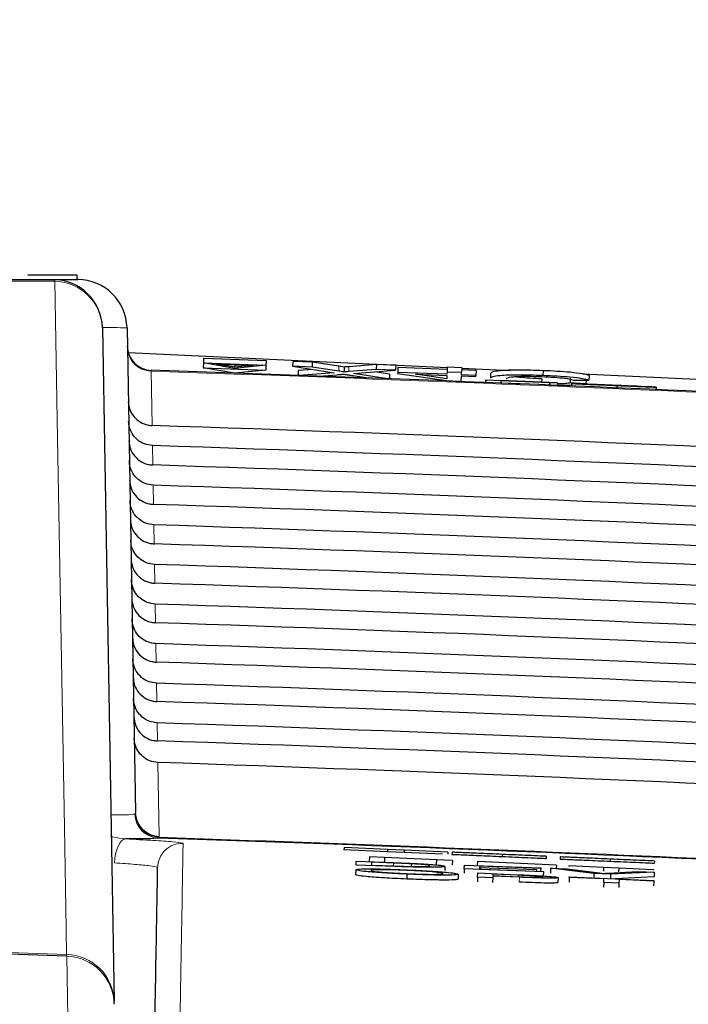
# Paper-space layout 'Blatt5' of a CAD drawing. Header units: millimetres. Extents: x 5 to 418, y 2 to 292.
# Tile 28 of 33: x 279.4 to 286.19, y 242.66 to 252.67. Entities that reach past the tile are written whole.
import ezdxf

# ---------------------------------------------------------------- set-up
doc = ezdxf.new("R2010")
doc.units = ezdxf.units.MM
doc.layers.add('SLD-0', color=7, linetype='Continuous')
doc.styles.add('SLDTEXTSTYLE1', font='TXT', dxfattribs={"width": 0.605})
doc.dimstyles.new('SLDDIMSTYLE4', dxfattribs={"dimtxt": 3.5, "dimasz": 3.302, "dimexe": 0, "dimexo": 0.0625, "dimgap": 0.875, "dimtad": 1, "dimlfac": 2, "dimrnd": 1e-09, "dimzin": 12, "dimdsep": 46, "dimtxsty": 'SLDTEXTSTYLE1', "dimsah": 1, "dimcen": 0.09, "dimadec": 0, "dimazin": 3, "dimtfac": 1, "dimtofl": 0, "dimtmove": 0, "dimatfit": 3, "dimfxl": 1, "dimfrac": 2, "dimtolj": 1, "dimtzin": 12, "dimarcsym": 0})

# ---------------------------------------------------------------- blocks, each defined once
blk = doc.blocks.new('_D_29')
at = {"layer": 'SLD-0', "color": 7}
for p, q in [((124.452, 158.08), (124.452, 265.479)), ((320.452, 158.08), (320.452, 265.479)), ((124.452, 264.479), (320.452, 264.479))]:
    blk.add_line(p, q, dxfattribs=at)
for points in [[(124.452, 264.479), (127.754, 263.971), (127.754, 264.987)], [(320.452, 264.479), (317.15, 264.987), (317.15, 263.971)]]:
    blk.add_solid(points, dxfattribs=at)
at = {"layer": 'SLD-0', "color": 7, "insert": (218.442, 268.99), "char_height": 3.5, "attachment_point": 1, "style": 'SLDTEXTSTYLE1'}
blk.add_mtext('392', dxfattribs=at)

psp = doc.layouts.new('Blatt5')

# ---------------------------------------------------------------- linework, layer by layer
at = {"color": 7, "linetype": 'Continuous', "lineweight": 25}
for p, q in [((279.4773, 250.0798), (279.9773, 250.0798)), ((279.7352, 250.0298), (279.9859, 250.0298)), ((279.9773, 250.0798), (279.9773, 250.0298)), ((280.2351, 249.5385), (280.3546, 242.6927)), ((280.4859, 249.5385), (280.5719, 244.6103)), ((280.4982, 249.2902), (283.7407, 249.1365)), ((281.265, 249.232), (281.2632, 249.1822)), ((281.265, 249.232), (281.8997, 249.2082)), ((281.2632, 249.1822), (281.2614, 249.1344)), ((281.2614, 249.1344), (281.896, 249.1106)), ((281.577, 249.0786), (281.2614, 249.1344)), ((281.2632, 249.1822), (281.8978, 249.1584)), ((281.5788, 249.1265), (281.2632, 249.1822)), ((281.3927, 249.1713), (281.7678, 249.1573)), ((281.5793, 249.1384), (281.3927, 249.1713)), ((281.896, 249.1106), (281.577, 249.0786)), ((281.8978, 249.1584), (281.5788, 249.1265)), ((281.5803, 249.1643), (281.5793, 249.1384)), ((281.7678, 249.1573), (281.5793, 249.1384)), ((281.8978, 249.1584), (281.896, 249.1106)), ((281.8997, 249.2082), (281.8978, 249.1584)), ((282.1713, 249.198), (282.1694, 249.1482)), ((282.1694, 249.1482), (282.5923, 249.083)), ((282.3672, 249.1408), (282.1694, 249.1482)), ((282.369, 249.1906), (282.1713, 249.198)), ((282.3784, 249.116), (282.2268, 249.1042)), ((282.369, 249.1906), (282.3672, 249.1408)), ((282.6379, 249.0991), (282.3672, 249.1408)), ((282.6397, 249.1489), (282.369, 249.1906)), ((282.6936, 249.1405), (282.6917, 249.0907)), ((283.02, 249.1163), (282.7391, 249.0944)), ((283.0219, 249.1661), (282.741, 249.1442)), ((283.0219, 249.1661), (283.02, 249.1163)), ((283.2155, 249.109), (283.02, 249.1163)), ((283.2174, 249.1588), (283.0219, 249.1661)), ((283.2174, 249.1588), (283.2155, 249.109)), ((283.2391, 249.1356), (283.2372, 249.0858)), ((283.74, 249.1169), (283.2391, 249.1356)), ((283.7408, 249.1392), (283.739, 249.0894)), ((283.8882, 249.1337), (283.7408, 249.1392)), ((283.8882, 249.1337), (283.8863, 249.0838)), ((284.0347, 249.1058), (283.8873, 249.1113)), ((283.888, 249.1295), (284.379, 249.1063)), ((282.2268, 249.1042), (282.225, 249.0557)), ((282.5923, 249.083), (282.2369, 249.0553)), ((282.4343, 249.0481), (282.6215, 249.0627)), ((282.7562, 249.0577), (282.9389, 249.0295)), ((282.7889, 249.0758), (283.2155, 249.109)), ((283.1371, 249.022), (282.7889, 249.0758)), ((283.155, 249.0694), (283.0047, 249.0926)), ((283.155, 249.0694), (283.1532, 249.0214)), ((283.2372, 249.0858), (283.2368, 249.0741)), ((283.2368, 249.0741), (283.7794, 248.9973)), ((283.7381, 249.0671), (283.2372, 249.0858)), ((283.4186, 249.0673), (283.7377, 249.0553)), ((283.7365, 249.0223), (283.4186, 249.0673)), ((283.7377, 249.0553), (283.7365, 249.0223)), ((283.739, 249.0894), (283.7381, 249.0671)), ((283.8863, 249.0838), (283.739, 249.0894)), ((283.8829, 248.9934), (283.885, 249.0498)), ((283.885, 249.0498), (284.0324, 249.0443)), ((283.8855, 249.0615), (283.8863, 249.0838)), ((284.0328, 249.056), (283.8855, 249.0615)), ((284.0324, 249.0443), (284.0328, 249.056)), ((284.0347, 249.1058), (284.0328, 249.056)), ((284.1811, 249.0761), (284.1792, 249.0263)), ((284.7014, 249.0208), (284.7001, 248.9857)), ((284.7156, 249.1038), (284.7137, 249.054)), ((284.9908, 249.0288), (284.9889, 248.979)), ((285.1173, 249.0713), (286.7273, 248.995)), ((285.1836, 249.0557), (285.1817, 249.0059)), ((283.8052, 248.9963), (283.8829, 248.9934)), ((284.1296, 249.0096), (284.1285, 248.9846)), ((284.1304, 248.9838), (284.1285, 248.9846)), ((284.1315, 249.0087), (284.1296, 249.0096)), ((284.1296, 249.0096), (284.8623, 248.9789)), ((284.1315, 249.0087), (284.1304, 248.9838)), ((284.2854, 248.9773), (284.1304, 248.9838)), ((284.2865, 249.0022), (284.1315, 249.0087)), ((284.8625, 248.9788), (284.2848, 249.003)), ((284.2848, 249.003), (284.2854, 249.0027)), ((284.2854, 249.0027), (284.7786, 248.982)), ((284.2865, 249.0022), (284.2854, 248.9773)), ((284.5132, 248.9681), (284.2855, 248.9776)), ((284.7788, 248.9819), (284.2856, 249.0026)), ((284.2856, 249.0026), (284.2865, 249.0022)), ((284.7788, 248.9819), (284.7777, 248.9573)), ((284.8614, 248.9538), (284.7778, 248.9573)), ((284.7786, 248.982), (284.7788, 248.9819)), ((284.8625, 248.9788), (284.8614, 248.9538)), ((284.8623, 248.9789), (284.8625, 248.9788)), ((285.1509, 248.9702), (284.9889, 248.979)), ((285.0044, 248.9724), (285.0034, 248.9479)), ((285.0044, 248.9724), (285.1594, 248.9659)), ((285.0196, 249.009), (285.1817, 249.0059)), ((285.0459, 248.971), (285.0459, 248.9706)), ((285.1306, 248.9671), (285.1509, 248.9702)), ((285.1523, 249.0065), (285.1509, 248.9702)), ((285.4655, 248.9528), (285.4644, 248.9285)), ((285.835, 248.9378), (285.68, 248.9443)), ((285.864, 248.9363), (285.863, 248.9114)), ((282.6917, 244.2548), (282.6906, 244.2298)), ((283.1338, 244.2106), (282.6906, 244.2298)), ((283.1348, 244.2356), (282.6917, 244.2548)), ((283.1348, 244.2356), (283.1338, 244.2106)), ((283.3017, 244.2033), (283.1338, 244.2106)), ((283.3028, 244.2283), (283.1348, 244.2356)), ((283.3028, 244.2283), (283.3017, 244.2033)), ((283.7462, 244.209), (283.3028, 244.2283)), ((283.7462, 244.209), (283.7453, 244.1879)), ((283.7896, 244.2071), (283.7885, 244.1822)), ((282.8151, 244.0768), (282.8168, 244.1149)), ((282.8168, 244.1149), (283.1927, 244.1013)), ((282.9491, 244.1617), (282.9468, 244.1117)), ((282.9526, 244.1115), (282.9468, 244.1117)), ((283.104, 244.1546), (282.9491, 244.1617)), ((282.9717, 244.1049), (282.9704, 244.0756)), ((282.9717, 244.1049), (282.9706, 244.0756)), ((283.1945, 244.0968), (282.9717, 244.1049)), ((283.104, 244.1546), (283.1018, 244.1058)), ((283.6306, 244.1304), (283.104, 244.1546)), ((283.6933, 244.1863), (283.3017, 244.2033)), ((283.6306, 244.1304), (283.6285, 244.0854)), ((283.7944, 244.1229), (283.6306, 244.1304)), ((283.7944, 244.1229), (283.7923, 244.079)), ((284.0479, 244.1113), (284.0461, 244.0704)), ((284.8509, 244.0745), (284.0479, 244.1113)), ((284.299, 244.185), (284.2979, 244.16)), ((284.7476, 244.1655), (284.7465, 244.1405)), ((284.8885, 244.1594), (284.8874, 244.1344)), ((285.3979, 244.1373), (285.3969, 244.1123)), ((285.8466, 244.1178), (285.8455, 244.0928)), ((282.8103, 244.0277), (282.8082, 243.9778)), ((283.2089, 244.0626), (282.8151, 244.0768)), ((282.9704, 244.0756), (283.197, 244.0674)), ((283.3762, 244.0895), (283.3752, 244.062)), ((283.718, 244.0634), (283.7164, 244.0211)), ((283.9144, 244.0371), (283.9129, 243.9953)), ((283.9144, 244.0371), (283.9161, 244.0751)), ((284.7177, 244.008), (283.9144, 244.0371)), ((283.9161, 244.0751), (284.6913, 244.0471)), ((284.0702, 244.049), (284.0696, 244.0359)), ((284.0696, 244.0359), (284.7179, 244.0124)), ((284.0702, 244.049), (284.0698, 244.0358)), ((284.6481, 244.0281), (284.0702, 244.049)), ((284.071, 244.0651), (284.0704, 244.0534)), ((284.0704, 244.0534), (284.6483, 244.0325)), ((284.071, 244.0651), (284.0705, 244.0534)), ((284.6911, 244.0427), (284.071, 244.0651)), ((284.6483, 244.0325), (284.6476, 244.015)), ((284.6481, 244.0281), (284.6476, 244.015)), ((284.6483, 244.0325), (284.6481, 244.0281)), ((284.6913, 244.0471), (284.69, 244.0134)), ((284.6911, 244.0427), (284.69, 244.0134)), ((284.6913, 244.0471), (284.6911, 244.0427)), ((284.7177, 244.008), (284.7161, 243.9627)), ((284.7179, 244.0124), (284.7163, 243.9668)), ((284.7179, 244.0124), (284.7177, 244.008)), ((284.791, 244.0435), (284.7893, 243.9951)), ((285.2326, 243.9894), (284.791, 244.0435)), ((284.791, 244.0435), (284.959, 244.0374)), ((284.8509, 244.0745), (284.8494, 244.0414)), ((284.959, 244.0374), (285.2569, 243.9993)), ((284.9777, 244.0687), (284.9773, 244.0605)), ((285.3299, 244.0526), (284.9777, 244.0687)), ((285.3299, 244.0526), (285.3282, 244.0158)), ((285.4849, 244.0455), (285.3299, 244.0526)), ((285.3769, 243.995), (285.6778, 244.0115)), ((285.8458, 244.0054), (285.4006, 243.9833)), ((285.4849, 244.0455), (285.4832, 244.0092)), ((285.8371, 244.0293), (285.4849, 244.0455)), ((285.6778, 244.0115), (285.8458, 244.0054)), ((285.8371, 244.0293), (285.8368, 244.0237)), ((285.8458, 244.0054), (285.844, 243.9555)), ((283.3308, 243.9842), (283.3286, 243.9343)), ((283.853, 243.9833), (283.8508, 243.9334)), ((284.0493, 243.9538), (284.0473, 243.9064)), ((284.0493, 243.9538), (284.0512, 243.9959)), ((284.2043, 243.9472), (284.0493, 243.9538)), ((284.0512, 243.9959), (284.4549, 243.9785)), ((284.2043, 243.9472), (284.2023, 243.9002)), ((284.2051, 243.9644), (284.2043, 243.9472)), ((284.4743, 243.9528), (284.2051, 243.9644)), ((284.2059, 243.9843), (284.2053, 243.9692)), ((284.2053, 243.9692), (284.4703, 243.9578)), ((284.4683, 243.973), (284.2059, 243.9843)), ((284.8678, 243.9486), (284.8657, 243.8995)), ((284.9809, 243.951), (284.9787, 243.9011)), ((284.9809, 243.951), (284.9811, 243.9558)), ((285.3331, 243.9358), (284.9809, 243.951)), ((284.9811, 243.9558), (285.8405, 243.9188)), ((285.2326, 243.9894), (285.231, 243.9451)), ((285.4006, 243.9833), (285.2326, 243.9894)), ((285.3315, 243.8986), (285.3331, 243.9358)), ((285.4006, 243.9833), (285.399, 243.9378)), ((285.844, 243.9555), (285.4465, 243.9358)), ((285.4881, 243.9291), (285.4865, 243.8919)), ((285.8403, 243.914), (285.4881, 243.9291)), ((285.8403, 243.914), (285.8382, 243.8643)), ((285.8405, 243.9188), (285.8403, 243.914)), ((285.3315, 243.8986), (285.3295, 243.8533)), ((285.4865, 243.8919), (285.3315, 243.8986)), ((285.4865, 243.8919), (285.4845, 243.8467)), ((280.3552, 242.6605), (280.3546, 242.6927))]:
    psp.add_line(p, q, dxfattribs=at)
at = {"color": 7, "linetype": 'Continuous', "lineweight": 18}
for p, q in [((282.6397, 249.1489), (282.6379, 249.0991)), ((282.741, 249.1442), (282.7391, 249.0944)), ((280.7308, 249.1073), (280.7311, 249.0985)), ((280.7311, 249.0985), (280.7407, 248.5458)), ((280.4992, 248.7841), (280.499, 248.7841)), ((280.7443, 248.3422), (280.7477, 248.1449)), ((280.7513, 247.9394), (280.7547, 247.744)), ((280.7583, 247.5366), (280.7617, 247.3431)), ((280.7653, 247.1338), (280.7687, 246.9421)), ((280.7724, 246.731), (280.7757, 246.5412)), ((280.7794, 246.3281), (280.7826, 246.1403)), ((280.7864, 245.9253), (280.7896, 245.7394)), ((280.7934, 245.5225), (280.7966, 245.3384)), ((280.8004, 245.1197), (280.8136, 244.3671)), ((280.5709, 244.6021), (280.5719, 244.6103)), ((280.5659, 244.5957), (280.5709, 244.6021)), ((280.8122, 244.359), (280.806, 244.3507)), ((280.8136, 244.3671), (280.8122, 244.359)), ((283.1945, 244.0968), (283.1935, 244.0675)), ((284.4683, 243.973), (284.4677, 243.9579)), ((284.4743, 243.9528), (284.4722, 243.9045)), ((279.8729, 243.1505), (279.8717, 243.1666))]:
    psp.add_line(p, q, dxfattribs=at)
at = {"color": 7, "linetype": 'Continuous', "lineweight": 18, "flags": 128}
for points in [[(279.8717, 243.1666), (279.8672, 243.4257), (279.8491, 244.4622), (279.7765, 248.608), (279.7519, 250.0124)], [(280.3582, 244.098), (280.3623, 244.1455), (280.3701, 244.1911), (280.3813, 244.233), (280.3954, 244.2698), (280.4119, 244.3001), (280.4302, 244.3227), (280.4497, 244.3368), (280.4696, 244.3419)], [(279.8966, 241.796), (279.8955, 241.8583), (279.8911, 242.1077), (279.8729, 243.1505)]]:
    psp.add_lwpolyline(points, dxfattribs=at)
at = {"color": 7, "linetype": 'Continuous', "lineweight": 25}
for centre, radius, start, end in [((279.7352, 249.5298), 0.5, 1, 90), ((279.9859, 249.5298), 0.5, 1, 90), ((280.7391, 249.3572), 0.25, 181, 268.10849), ((264.2273, -250.6202), 500, 86.731382, 88.108492), ((264.2273, -250.6202), 495.2486, 87.351945, 88.08164), ((264.2273, -199.9702), 443.3969, 87.977857, 92.022143)]:
    psp.add_arc(centre, radius, start, end, dxfattribs=at)
at = {"color": 7, "linetype": 'Continuous', "lineweight": 18}
for centre, radius, start, end in [((279.7283, 250.0064), 0.0243, 14.291, 73.44366), ((279.7448, 249.5218), 0.4907, 1.94686, 89.16905), ((280.738, 249.3471), 0.2488, 181.23895, 268.40414), ((264.2273, -250.6202), 499.9912, 86.731382, 88.108428), ((280.8206, 244.6157), 0.2488, 181.2388, 268.37695), ((280.8159, 244.6005), 0.25, 181.11417, 267.7252), ((280.8213, 244.6094), 0.2506, 181.6716, 267.92261), ((264.2273, -250.6202), 495.257, 87.407731, 88.080946), ((281.0474, 244.0469), 0.25, 88.04161, 178.98818), ((264.2273, -199.9702), 443.413, 87.978076, 92.021924), ((279.8643, 242.676), 0.4907, 1.94592, 89.12568), ((279.8558, 242.6514), 0.4995, 1.05193, 88.04325)]:
    psp.add_arc(centre, radius, start, end, dxfattribs=at)
psp.add_ellipse((279.4859, 249.5298), major_axis=(1, 0.0087), ratio=0.0087242, start_param=0.0000761, end_param=0.7238802, dxfattribs=at)
at = {"color": 7, "linetype": 'Continuous', "lineweight": 25}
for centre, major_axis, start_param, end_param in [((264.2273, -251.7894), (0, 500.6077), 6.2337251, 6.2501925), ((264.2273, -249.457), (0, 498.0731), 6.2334732, 6.2500174), ((264.2273, -251.7885), (0, 500.2063), 6.2336854, 6.250152), ((264.2273, -249.4579), (0, 497.6717), 6.2334331, 6.2499765), ((264.2273, -251.7876), (0, 499.8049), 6.2336456, 6.2501115), ((264.2273, -249.4589), (0, 497.2703), 6.2333929, 6.2499356), ((264.2273, -251.7866), (0, 499.4035), 6.2336057, 6.2500709), ((264.2273, -249.4598), (0, 496.8689), 6.2333526, 6.2498946), ((264.2273, -251.7857), (0, 499.0021), 6.2335658, 6.2500302), ((264.2273, -249.4607), (0, 496.4674), 6.2333123, 6.2498535), ((264.2273, -251.7847), (0, 498.6007), 6.2335258, 6.2499895), ((264.2273, -249.4617), (0, 496.066), 6.2332719, 6.2498123), ((264.2273, -251.7838), (0, 498.1992), 6.2334858, 6.2499487), ((264.2273, -249.4626), (0, 495.6646), 6.2332314, 6.2497711), ((264.2273, -251.7829), (0, 497.7978), 6.2334457, 6.2499079), ((264.2273, -249.4635), (0, 495.2632), 6.2331909, 6.2497299), ((264.2273, -251.7819), (0, 497.3964), 6.2334055, 6.2498669), ((264.2273, -249.4645), (0, 494.8618), 6.2331503, 6.2496885)]:
    psp.add_ellipse(centre, major_axis=major_axis, ratio=0.9999973, start_param=start_param, end_param=end_param, dxfattribs=at)
at = {"color": 7, "linetype": 'Continuous', "lineweight": 18}
for points, knots in [([(279.7519, 250.0124), (277.1864, 250.0125), (272.0555, 250.0127), (266.0206, 250.0127), (260.8283, 250.0127), (256.4764, 250.0127), (252.1435, 250.0125), (249.5584, 250.0125), (248.7027, 250.0124)], [0, 0, 0, 0, 0.2486467, 0.497289, 0.5811431, 0.7490357, 0.9169292, 1, 1, 1, 1]), ([(280.3216, 244.586), (280.378, 244.5861), (280.5065, 244.5864), (280.5446, 244.5923), (280.5659, 244.5957)], [0, 0, 0, 0, 0.439015, 1, 1, 1, 1]), ([(280.3254, 244.3672), (280.331, 244.3655), (280.3766, 244.3521), (280.4262, 244.3467), (280.4696, 244.3419)], [0, 0, 0, 0, 0.12223659, 1, 1, 1, 1]), ([(280.4696, 244.3419), (280.5675, 244.3371), (280.7634, 244.3275), (280.9636, 244.3129), (281.048, 244.3027), (281.0542, 244.298), (281.0559, 244.2967)], [0, 0, 0, 0, 0.2946916, 0.5893405, 0.8841722, 1, 1, 1, 1]), ([(281.0559, 244.2967), (281.0559, 244.292), (281.0555, 244.2682), (281.0537, 244.1654), (281.0457, 243.7083), (281.0316, 242.9025), (281.0149, 241.9455), (281.0098, 241.6505)], [0, 0, 0, 0, 0.0088087, 0.0440433, 0.1849823, 0.7487663, 1, 1, 1, 1]), ([(280.7975, 244.0513), (280.7962, 244.0528), (280.7916, 244.0581), (280.7284, 244.0691), (280.5784, 244.0841), (280.4316, 244.0933), (280.3582, 244.098)], [0, 0, 0, 0, 0.1158491, 0.410745, 0.7054053, 1, 1, 1, 1])]:
    psp.add_open_spline(points, degree=3, knots=knots, dxfattribs=at)
at = {"color": 7, "linetype": 'Continuous', "lineweight": 25}
for points, knots in [([(248.7194, 250.0298), (251.3045, 250.0298), (256.4855, 250.0298), (264.2724, 250.0298), (272.0415, 250.0298), (277.1672, 250.0298), (279.7352, 250.0298)], [0, 0, 0, 0, 0.2508222, 0.5026819, 0.7508343, 1, 1, 1, 1]), ([(282.6936, 249.1405), (282.6835, 249.1421), (282.6654, 249.1449), (282.6476, 249.1476), (282.6397, 249.1489)], [0, 0, 0, 0, 0.5600016, 1, 1, 1, 1]), ([(282.741, 249.1442), (282.7321, 249.1435), (282.7162, 249.1423), (282.7005, 249.1411), (282.6936, 249.1405)], [0, 0, 0, 0, 0.5599998, 1, 1, 1, 1]), ([(282.6215, 249.0627), (282.6345, 249.0638), (282.6525, 249.0653), (282.6748, 249.0673), (282.6793, 249.0686), (282.6815, 249.0692)], [0, 0, 0, 0, 0.5612769, 0.7817626, 1, 1, 1, 1]), ([(282.6917, 249.0907), (282.6816, 249.0923), (282.6635, 249.0951), (282.6457, 249.0978), (282.6379, 249.0991)], [0, 0, 0, 0, 0.5600016, 1, 1, 1, 1]), ([(282.6815, 249.0692), (282.6954, 249.0671), (282.7203, 249.0632), (282.7452, 249.0594), (282.7562, 249.0577)], [0, 0, 0, 0, 0.5599999, 1, 1, 1, 1]), ([(282.7391, 249.0944), (282.7302, 249.0937), (282.7144, 249.0925), (282.6987, 249.0913), (282.6917, 249.0907)], [0, 0, 0, 0, 0.5599998, 1, 1, 1, 1]), ([(284.7137, 249.054), (284.6276, 249.0567), (284.4559, 249.0622), (284.2738, 249.055), (284.194, 249.0417), (284.1841, 249.0314), (284.1792, 249.0263)], [0, 0, 0, 0, 0.2799551, 0.5580876, 0.7789116, 1, 1, 1, 1]), ([(284.7156, 249.1038), (284.6294, 249.1065), (284.4577, 249.112), (284.2757, 249.1049), (284.1958, 249.0915), (284.186, 249.0812), (284.1811, 249.0761)], [0, 0, 0, 0, 0.2799551, 0.5580876, 0.7789116, 1, 1, 1, 1]), ([(284.3413, 249.0202), (284.3447, 249.025), (284.3515, 249.0346), (284.4189, 249.0452), (284.5525, 249.0481), (284.6496, 249.0454), (284.6981, 249.044)], [0, 0, 0, 0, 0.281245, 0.5607156, 0.780138, 1, 1, 1, 1]), ([(284.7014, 249.0208), (284.6611, 249.0226), (284.5805, 249.0261), (284.4797, 249.0341), (284.4406, 249.04), (284.4245, 249.0425)], [0, 0, 0, 0, 0.3717823, 0.7424901, 1, 1, 1, 1]), ([(284.6981, 249.044), (284.7423, 249.042), (284.8305, 249.038), (284.9646, 249.0252), (284.9987, 249.0151), (285.0196, 249.009)], [0, 0, 0, 0, 0.2807112, 0.5609046, 1, 1, 1, 1]), ([(285.1817, 249.0059), (285.1629, 249.0113), (285.1252, 249.0221), (285.0043, 249.0369), (284.8589, 249.0478), (284.7621, 249.0519), (284.7137, 249.054)], [0, 0, 0, 0, 0.2802563, 0.5595462, 0.7795894, 1, 1, 1, 1]), ([(285.1836, 249.0557), (285.1647, 249.0611), (285.1271, 249.0719), (285.0061, 249.0867), (284.8607, 249.0976), (284.764, 249.1018), (284.7156, 249.1038)], [0, 0, 0, 0, 0.2802563, 0.5595462, 0.7795894, 1, 1, 1, 1]), ([(284.8615, 248.9563), (284.8652, 248.9562), (284.9192, 248.9547), (284.963, 248.956), (285.0038, 248.9572)], [0, 0, 0, 0, 0.06855761, 1, 1, 1, 1]), ([(284.9889, 248.979), (284.9757, 248.9767), (284.9494, 248.9722), (284.9006, 248.9685), (284.8642, 248.9686), (284.8621, 248.9686)], [0, 0, 0, 0, 0.48617412, 0.9699782, 1, 1, 1, 1]), ([(285.4655, 248.9528), (285.4014, 248.9554), (285.2737, 248.9608), (285.1127, 248.9676), (285.0219, 248.9715), (285.0103, 248.9721), (285.0044, 248.9724)], [0, 0, 0, 0, 0.2808135, 0.5595629, 0.7796198, 1, 1, 1, 1]), ([(285.2086, 248.964), (285.1839, 248.965), (285.1345, 248.9671), (285.0637, 248.9701), (285.0527, 248.9706), (285.0459, 248.971)], [0, 0, 0, 0, 0.2814452, 0.5622732, 1, 1, 1, 1]), ([(285.0459, 248.971), (285.0496, 248.9708), (285.0568, 248.9706), (285.1114, 248.9684), (285.2303, 248.9634), (285.3459, 248.9586), (285.427, 248.9552)], [0, 0, 0, 0, 0.1870287, 0.3741238, 0.5611402, 1, 1, 1, 1]), ([(285.1594, 248.9659), (285.1657, 248.9656), (285.1783, 248.965), (285.2599, 248.9615), (285.3598, 248.9573), (285.4255, 248.9545), (285.4584, 248.9531)], [0, 0, 0, 0, 0.28063197, 0.55867442, 0.77919731, 1, 1, 1, 1]), ([(285.4333, 248.9548), (285.4034, 248.9561), (285.3438, 248.9586), (285.2645, 248.9619), (285.2105, 248.9641), (285.2041, 248.9644), (285.2009, 248.9645)], [0, 0, 0, 0, 0.2812903, 0.5608202, 0.7806803, 1, 1, 1, 1]), ([(285.2009, 248.9645), (285.2028, 248.9644), (285.2063, 248.9642), (285.23, 248.9632), (285.2405, 248.9627)], [0, 0, 0, 0, 0.5596169, 1, 1, 1, 1]), ([(285.5917, 248.9478), (285.5483, 248.9496), (285.4767, 248.9527), (285.3753, 248.9569), (285.2901, 248.9605), (285.2358, 248.9628), (285.2086, 248.964)], [0, 0, 0, 0, 0.3399393, 0.5600249, 0.7800825, 1, 1, 1, 1]), ([(285.2405, 248.9627), (285.287, 248.9608), (285.3637, 248.9575), (285.4805, 248.9526), (285.5782, 248.9485), (285.6413, 248.9458), (285.6729, 248.9445)], [0, 0, 0, 0, 0.3384083, 0.5589741, 0.7795351, 1, 1, 1, 1]), ([(285.427, 248.9552), (285.4814, 248.9529), (285.5901, 248.9483), (285.7308, 248.9424), (285.8171, 248.9387), (285.8291, 248.9381), (285.835, 248.9378)], [0, 0, 0, 0, 0.2807972, 0.5601508, 0.7798767, 1, 1, 1, 1]), ([(285.68, 248.9443), (285.6741, 248.9446), (285.6622, 248.9452), (285.5734, 248.949), (285.4865, 248.9526), (285.4333, 248.9548)], [0, 0, 0, 0, 0.2810967, 0.5602874, 1, 1, 1, 1]), ([(285.4584, 248.9531), (285.4914, 248.9518), (285.5572, 248.949), (285.6421, 248.9455), (285.698, 248.9432), (285.7054, 248.9429), (285.7091, 248.9428)], [0, 0, 0, 0, 0.2809172, 0.5608127, 0.7805018, 1, 1, 1, 1]), ([(285.864, 248.9363), (285.8553, 248.9366), (285.8379, 248.9373), (285.6891, 248.9434), (285.5503, 248.9492), (285.4655, 248.9528)], [0, 0, 0, 0, 0.2799417, 0.5600797, 1, 1, 1, 1]), ([(285.7091, 248.9428), (285.7073, 248.9429), (285.7036, 248.943), (285.6633, 248.9448), (285.6188, 248.9467), (285.5917, 248.9478)], [0, 0, 0, 0, 0.2800885, 0.5599705, 1, 1, 1, 1]), ([(285.6729, 248.9445), (285.702, 248.9433), (285.7602, 248.9408), (285.8234, 248.9381), (285.8587, 248.9366), (285.8623, 248.9364), (285.864, 248.9363)], [0, 0, 0, 0, 0.2803713, 0.5599089, 0.7798589, 1, 1, 1, 1]), ([(280.4992, 248.7841), (280.5028, 248.7588), (280.5104, 248.7052), (280.5536, 248.6329), (280.6186, 248.5771), (280.6854, 248.5504), (280.727, 248.547), (280.7407, 248.5458)], [0, 0, 0, 0, 0.2052588, 0.4341811, 0.6624014, 0.8891626, 1, 1, 1, 1]), ([(280.7443, 248.3422), (280.7165, 248.3458), (280.6609, 248.3532), (280.5879, 248.3985), (280.5334, 248.4636), (280.5066, 248.5318), (280.5035, 248.5752), (280.5024, 248.5905)], [0, 0, 0, 0, 0.21877712, 0.43750995, 0.65747855, 0.87986319, 1, 1, 1, 1]), ([(280.5059, 248.3921), (280.5092, 248.3637), (280.5157, 248.3069), (280.5606, 248.232), (280.6256, 248.1761), (280.6924, 248.1495), (280.734, 248.1461), (280.7477, 248.1449)], [0, 0, 0, 0, 0.22361815, 0.4472597, 0.67021545, 0.89174578, 1, 1, 1, 1]), ([(280.7513, 247.9394), (280.7235, 247.943), (280.6679, 247.9504), (280.595, 247.9957), (280.5404, 248.0608), (280.5136, 248.129), (280.5105, 248.1724), (280.5095, 248.1877)], [0, 0, 0, 0, 0.2187831, 0.4375218, 0.6574965, 0.8798873, 1, 1, 1, 1]), ([(280.5129, 247.9911), (280.5162, 247.9628), (280.5227, 247.906), (280.5676, 247.831), (280.6326, 247.7752), (280.6993, 247.7486), (280.741, 247.7451), (280.7547, 247.744)], [0, 0, 0, 0, 0.2236241, 0.4472715, 0.6702332, 0.8917694, 1, 1, 1, 1]), ([(280.7583, 247.5366), (280.7305, 247.5402), (280.675, 247.5476), (280.602, 247.5929), (280.5474, 247.658), (280.5207, 247.7262), (280.5176, 247.7696), (280.5165, 247.7849)], [0, 0, 0, 0, 0.218789, 0.4375337, 0.6575145, 0.8799115, 1, 1, 1, 1]), ([(280.5199, 247.5902), (280.5232, 247.5618), (280.5297, 247.5051), (280.5746, 247.4301), (280.6396, 247.3743), (280.7063, 247.3477), (280.748, 247.3442), (280.7617, 247.3431)], [0, 0, 0, 0, 0.22362998, 0.44728338, 0.67025093, 0.89179297, 1, 1, 1, 1]), ([(280.7653, 247.1338), (280.7375, 247.1374), (280.682, 247.1448), (280.609, 247.1901), (280.5545, 247.2552), (280.5277, 247.3234), (280.5246, 247.3668), (280.5235, 247.3821)], [0, 0, 0, 0, 0.218795, 0.4375456, 0.6575325, 0.8799357, 1, 1, 1, 1]), ([(280.5269, 247.1893), (280.5302, 247.1609), (280.5367, 247.1041), (280.5816, 247.0292), (280.6466, 246.9734), (280.7133, 246.9468), (280.755, 246.9433), (280.7687, 246.9421)], [0, 0, 0, 0, 0.2236359, 0.4472952, 0.6702687, 0.8918166, 1, 1, 1, 1]), ([(280.7724, 246.731), (280.7446, 246.7346), (280.689, 246.742), (280.616, 246.7873), (280.5615, 246.8524), (280.5347, 246.9206), (280.5316, 246.964), (280.5305, 246.9793)], [0, 0, 0, 0, 0.2188009, 0.4375576, 0.6575505, 0.87996, 1, 1, 1, 1]), ([(280.5339, 246.7884), (280.5372, 246.76), (280.5437, 246.7032), (280.5886, 246.6283), (280.6536, 246.5724), (280.7203, 246.5458), (280.762, 246.5424), (280.7757, 246.5412)], [0, 0, 0, 0, 0.2236419, 0.4473071, 0.6702865, 0.8918403, 1, 1, 1, 1]), ([(280.7794, 246.3281), (280.7516, 246.3318), (280.696, 246.3392), (280.6231, 246.3845), (280.5685, 246.4496), (280.5418, 246.5178), (280.5387, 246.5612), (280.5376, 246.5765)], [0, 0, 0, 0, 0.2188069, 0.4375695, 0.6575686, 0.8799842, 1, 1, 1, 1]), ([(280.5409, 246.3874), (280.5442, 246.3591), (280.5507, 246.3023), (280.5956, 246.2273), (280.6606, 246.1715), (280.7273, 246.1449), (280.769, 246.1414), (280.7826, 246.1403)], [0, 0, 0, 0, 0.2236478, 0.447319, 0.6703044, 0.8918641, 1, 1, 1, 1]), ([(280.7864, 245.9253), (280.7586, 245.929), (280.703, 245.9364), (280.6301, 245.9817), (280.5755, 246.0468), (280.5488, 246.115), (280.5457, 246.1584), (280.5446, 246.1737)], [0, 0, 0, 0, 0.21881291, 0.43758149, 0.6575867, 0.88000858, 1, 1, 1, 1]), ([(280.5479, 245.9865), (280.5512, 245.9581), (280.5577, 245.9014), (280.6026, 245.8264), (280.6676, 245.7706), (280.7343, 245.744), (280.776, 245.7405), (280.7896, 245.7394)], [0, 0, 0, 0, 0.2236538, 0.447331, 0.6703222, 0.8918878, 1, 1, 1, 1]), ([(280.7934, 245.5225), (280.7656, 245.5262), (280.7101, 245.5336), (280.6371, 245.5789), (280.5826, 245.644), (280.5558, 245.7122), (280.5527, 245.7556), (280.5516, 245.7708)], [0, 0, 0, 0, 0.2188189, 0.4375935, 0.6576048, 0.880033, 1, 1, 1, 1]), ([(280.5549, 245.5856), (280.5582, 245.5572), (280.5647, 245.5004), (280.6096, 245.4255), (280.6746, 245.3697), (280.7413, 245.343), (280.783, 245.3396), (280.7966, 245.3384)], [0, 0, 0, 0, 0.2236598, 0.4473429, 0.6703401, 0.8919116, 1, 1, 1, 1]), ([(280.8004, 245.1197), (280.7727, 245.1234), (280.7171, 245.1308), (280.6441, 245.1761), (280.5896, 245.2412), (280.5628, 245.3094), (280.5598, 245.3528), (280.5587, 245.368)], [0, 0, 0, 0, 0.2188249, 0.4376055, 0.657623, 0.8800574, 1, 1, 1, 1]), ([(280.806, 244.3507), (280.778, 244.3479), (280.7242, 244.3423), (280.5523, 244.3421), (280.4696, 244.3419)], [0, 0, 0, 0, 0.5189654, 1, 1, 1, 1]), ([(284.299, 244.185), (284.2166, 244.1886), (284.0524, 244.1957), (283.8789, 244.2032), (283.8031, 244.2065), (283.7941, 244.2069), (283.7896, 244.2071)], [0, 0, 0, 0, 0.2799551, 0.5580876, 0.7789116, 1, 1, 1, 1]), ([(284.2979, 244.16), (284.2155, 244.1636), (284.0514, 244.1707), (283.8778, 244.1783), (283.802, 244.1816), (283.793, 244.182), (283.7885, 244.1822)], [0, 0, 0, 0, 0.2799551, 0.5580876, 0.7789116, 1, 1, 1, 1]), ([(284.7465, 244.1405), (284.7283, 244.1413), (284.692, 244.1429), (284.576, 244.148), (284.4367, 244.154), (284.3442, 244.158), (284.2979, 244.16)], [0, 0, 0, 0, 0.2802563, 0.5595462, 0.7795894, 1, 1, 1, 1]), ([(284.7476, 244.1655), (284.7294, 244.1663), (284.6931, 244.1679), (284.577, 244.1729), (284.4378, 244.179), (284.3453, 244.183), (284.299, 244.185)], [0, 0, 0, 0, 0.2802563, 0.5595462, 0.7795894, 1, 1, 1, 1]), ([(285.3969, 244.1123), (285.3145, 244.1159), (285.1503, 244.123), (284.9768, 244.1305), (284.901, 244.1338), (284.8919, 244.1342), (284.8874, 244.1344)], [0, 0, 0, 0, 0.2799551, 0.5580876, 0.7789116, 1, 1, 1, 1]), ([(285.3979, 244.1373), (285.3156, 244.1409), (285.1514, 244.148), (284.9778, 244.1555), (284.902, 244.1588), (284.893, 244.1592), (284.8885, 244.1594)], [0, 0, 0, 0, 0.2799551, 0.5580876, 0.7789116, 1, 1, 1, 1]), ([(285.8455, 244.0928), (285.8273, 244.0936), (285.7909, 244.0952), (285.6749, 244.1002), (285.5357, 244.1063), (285.4432, 244.1103), (285.3969, 244.1123)], [0, 0, 0, 0, 0.2802563, 0.5595462, 0.7795894, 1, 1, 1, 1]), ([(285.8466, 244.1178), (285.8284, 244.1186), (285.792, 244.1202), (285.676, 244.1252), (285.5368, 244.1313), (285.4442, 244.1353), (285.3979, 244.1373)], [0, 0, 0, 0, 0.2802563, 0.5595462, 0.7795894, 1, 1, 1, 1]), ([(280.7548, 241.6072), (280.7635, 242.102), (280.782, 243.1643), (280.7921, 243.7425), (280.7975, 244.0513)], [0, 0, 0, 0, 0.4658662, 1, 1, 1, 1]), ([(282.8103, 244.0277), (282.8159, 244.0306), (282.827, 244.0364), (282.9556, 244.0385), (283.1392, 244.0351), (283.2685, 244.0299), (283.3333, 244.0273)], [0, 0, 0, 0, 0.2805704, 0.5595746, 0.7795608, 1, 1, 1, 1]), ([(283.3308, 243.9842), (283.2514, 243.988), (283.0927, 243.9955), (282.9172, 244.0089), (282.8263, 244.0199), (282.8157, 244.0251), (282.8103, 244.0277)], [0, 0, 0, 0, 0.2796, 0.5587653, 0.7793103, 1, 1, 1, 1]), ([(283.3339, 244.0224), (283.2722, 244.0248), (283.1489, 244.0294), (282.9794, 244.0304), (282.9707, 244.0245), (282.9653, 244.0209)], [0, 0, 0, 0, 0.2801277, 0.5596529, 1, 1, 1, 1]), ([(282.9653, 244.0209), (282.969, 244.0185), (282.9762, 244.0137), (283.0646, 244.0044), (283.192, 243.9956), (283.2842, 243.9913), (283.3303, 243.9891)], [0, 0, 0, 0, 0.2806566, 0.559885, 0.7798492, 1, 1, 1, 1]), ([(283.1927, 244.1013), (283.2293, 244.1), (283.2944, 244.0976), (283.3587, 244.0949), (283.3869, 244.0937)], [0, 0, 0, 0, 0.560174, 1, 1, 1, 1]), ([(283.3762, 244.0895), (283.3428, 244.091), (283.283, 244.0936), (283.2216, 244.0958), (283.1945, 244.0968)], [0, 0, 0, 0, 0.55925456, 1, 1, 1, 1]), ([(283.197, 244.0674), (283.2503, 244.0655), (283.3453, 244.062), (283.4228, 244.0611), (283.4567, 244.0607)], [0, 0, 0, 0, 0.561861, 1, 1, 1, 1]), ([(283.718, 244.0634), (283.7123, 244.0609), (283.701, 244.0557), (283.5888, 244.0526), (283.3987, 244.056), (283.2723, 244.0604), (283.2089, 244.0626)], [0, 0, 0, 0, 0.28083997, 0.55995172, 0.77906847, 1, 1, 1, 1]), ([(283.3333, 244.0273), (283.4141, 244.0235), (283.5757, 244.0158), (283.7534, 244.0022), (283.8405, 243.9911), (283.8488, 243.9859), (283.853, 243.9833)], [0, 0, 0, 0, 0.2795644, 0.5585841, 0.7790872, 1, 1, 1, 1]), ([(283.698, 243.99), (283.6943, 243.9924), (283.687, 243.9973), (283.605, 244.0067), (283.4752, 244.0158), (283.381, 244.0202), (283.3339, 244.0224)], [0, 0, 0, 0, 0.2807967, 0.5600682, 0.779984, 1, 1, 1, 1]), ([(283.5629, 244.0691), (283.5581, 244.0723), (283.5515, 244.0768), (283.4638, 244.0845), (283.4053, 244.0878), (283.3762, 244.0895)], [0, 0, 0, 0, 0.5591497, 0.7800403, 1, 1, 1, 1]), ([(283.3869, 244.0937), (283.4195, 244.0922), (283.4776, 244.0895), (283.5256, 244.0865), (283.5467, 244.0852)], [0, 0, 0, 0, 0.5598465, 1, 1, 1, 1]), ([(283.4567, 244.0607), (283.4936, 244.0615), (283.5597, 244.0629), (283.5619, 244.0672), (283.5629, 244.0691)], [0, 0, 0, 0, 0.5574522, 1, 1, 1, 1]), ([(283.5467, 244.0852), (283.579, 244.0829), (283.6435, 244.0782), (283.706, 244.0705), (283.7134, 244.0661), (283.718, 244.0634)], [0, 0, 0, 0, 0.279769, 0.5599289, 1, 1, 1, 1]), ([(283.3286, 243.9343), (283.2492, 243.9381), (283.0906, 243.9456), (282.915, 243.9589), (282.8242, 243.9699), (282.8135, 243.9752), (282.8082, 243.9778)], [0, 0, 0, 0, 0.27959997, 0.55876532, 0.77931029, 1, 1, 1, 1]), ([(283.8508, 243.9334), (283.8438, 243.9306), (283.8297, 243.925), (283.7013, 243.9231), (283.518, 243.9269), (283.3918, 243.9318), (283.3286, 243.9343)], [0, 0, 0, 0, 0.28035303, 0.55950225, 0.77963533, 1, 1, 1, 1]), ([(283.3303, 243.9891), (283.3906, 243.9868), (283.5112, 243.9822), (283.6363, 243.9816), (283.6912, 243.9849), (283.6957, 243.9883), (283.698, 243.99)], [0, 0, 0, 0, 0.2791002, 0.558192, 0.7788064, 1, 1, 1, 1]), ([(283.853, 243.9833), (283.8459, 243.9805), (283.8318, 243.9749), (283.7035, 243.973), (283.5201, 243.9768), (283.3939, 243.9818), (283.3308, 243.9842)], [0, 0, 0, 0, 0.280353, 0.5595023, 0.7796353, 1, 1, 1, 1]), ([(284.4549, 243.9785), (284.4854, 243.9772), (284.54, 243.9748), (284.594, 243.9722), (284.6178, 243.9711)], [0, 0, 0, 0, 0.5601005, 1, 1, 1, 1]), ([(284.5949, 243.9672), (284.5714, 243.9684), (284.5295, 243.9704), (284.487, 243.9722), (284.4683, 243.973)], [0, 0, 0, 0, 0.5595849, 1, 1, 1, 1]), ([(284.4703, 243.9578), (284.504, 243.9564), (284.571, 243.9536), (284.6614, 243.9513), (284.7073, 243.9523), (284.711, 243.9542), (284.7128, 243.9551)], [0, 0, 0, 0, 0.2814007, 0.5597529, 0.7793558, 1, 1, 1, 1]), ([(284.8678, 243.9486), (284.8619, 243.9467), (284.8501, 243.943), (284.7096, 243.943), (284.5636, 243.9491), (284.4743, 243.9528)], [0, 0, 0, 0, 0.2807512, 0.5597085, 1, 1, 1, 1]), ([(284.7128, 243.9551), (284.7115, 243.956), (284.7088, 243.9578), (284.6818, 243.9611), (284.6431, 243.9644), (284.611, 243.9663), (284.5949, 243.9672)], [0, 0, 0, 0, 0.2802608, 0.5600775, 0.7801497, 1, 1, 1, 1]), ([(284.6178, 243.9711), (284.6576, 243.969), (284.7371, 243.9648), (284.8187, 243.9581), (284.8612, 243.9525), (284.8656, 243.9499), (284.8678, 243.9486)], [0, 0, 0, 0, 0.280013, 0.5589104, 0.7793956, 1, 1, 1, 1]), ([(285.2569, 243.9993), (285.2691, 243.9978), (285.2909, 243.9949), (285.309, 243.9922), (285.3169, 243.991)], [0, 0, 0, 0, 0.55999824, 1, 1, 1, 1]), ([(285.3169, 243.991), (285.3271, 243.9918), (285.3453, 243.9932), (285.3672, 243.9945), (285.3769, 243.995)], [0, 0, 0, 0, 0.5599723, 1, 1, 1, 1]), ([(284.8657, 243.8987), (284.8597, 243.8968), (284.8479, 243.8931), (284.7074, 243.8931), (284.5615, 243.8992), (284.4722, 243.9029)], [0, 0, 0, 0, 0.28075119, 0.55970847, 1, 1, 1, 1])]:
    psp.add_open_spline(points, degree=3, knots=knots, dxfattribs=at)

# ---------------------------------------------------------------- dimensions: what is measured, and where the dimension line sits
at = {"layer": 'SLD-0', "color": 7}
dim = psp.add_linear_dim(base=(320.4523, 264.4786), p1=(124.4523, 158.0798), p2=(320.4523, 158.0798), dimstyle='SLDDIMSTYLE4', dxfattribs=at)
dim.commit()
dim.dimension.update_dxf_attribs({"geometry": '_D_29', "text_midpoint": (222.4523, 264.4786), "dimtype": 160})

doc.saveas('drawing.dxf')
